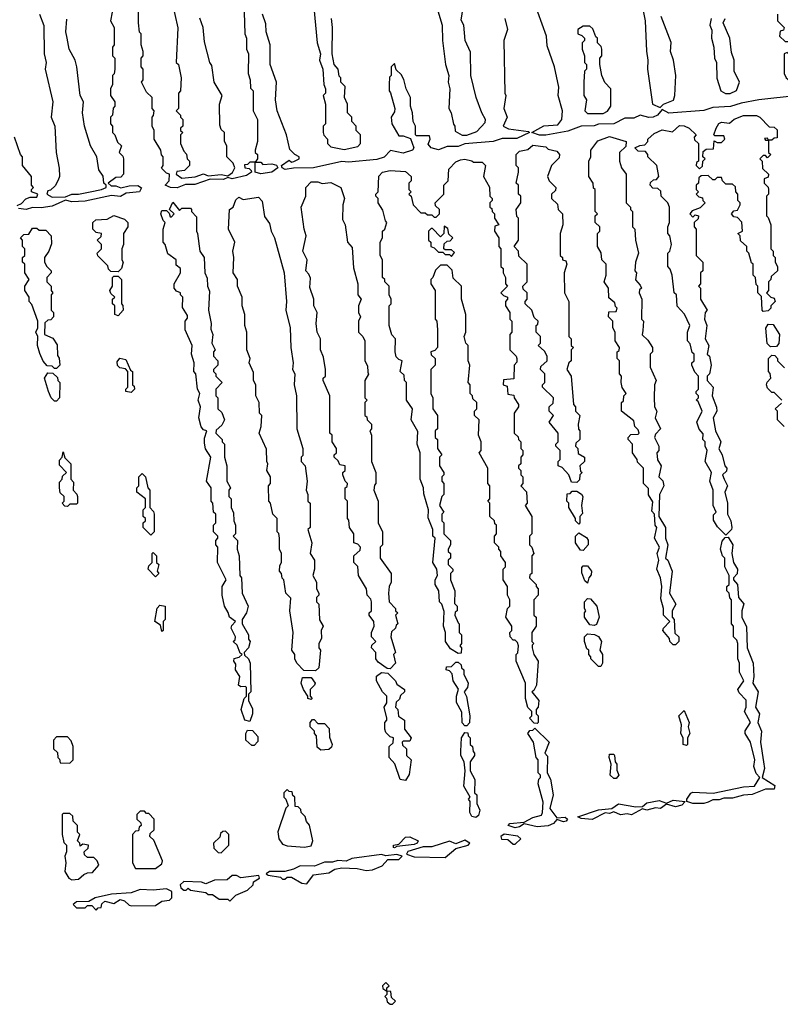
# Model space of a CAD drawing. Extents: x 2769579 to 2883812, y 684207 to 828660.
# Tile 108 of 256: x 2819807 to 2823273, y 706500 to 710990. Entities that reach past the tile are written whole.
import ezdxf

# ---------------------------------------------------------------- set-up
doc = ezdxf.new("R2010")
doc.units = 0

msp = doc.modelspace()

# ---------------------------------------------------------------- linework, layer by layer
at = {"layer": '0CON02XD'}
for points in [[(2822627.5, 711135), (2822657.5, 710985), (2822663, 710847), (2822670, 710805), (2822667.5, 710765), (2822690, 710605), (2822725, 710590), (2822740, 710605), (2822786.4, 710623.6), (2822792.5, 710645), (2822796.7, 710735), (2822786.7, 710805), (2822772.5, 710845), (2822776.4, 710886.4), (2822730, 711005)], [(2820525, 710224), (2820494.1, 710224.1), (2820470, 710235), (2820487.5, 710255), (2820490, 710285), (2820475, 710290), (2820453, 710313), (2820460, 710325), (2820460, 710365), (2820453, 710373), (2820450, 710395), (2820420, 710445), (2820420, 710485), (2820410, 710505), (2820410, 710545), (2820417, 710553), (2820420, 710575), (2820410, 710585), (2820410, 710635), (2820385, 710660), (2820362.5, 710705), (2820370, 710715), (2820370, 710765), (2820360, 710775), (2820360, 710815), (2820370, 710825), (2820370, 710845), (2820360, 710875), (2820360, 710925), (2820353, 710933), (2820347.5, 710975), (2820350, 711075)], [(2820500, 711075), (2820527, 710953), (2820520, 710795), (2820530, 710785), (2820542.5, 710725), (2820540, 710665), (2820530, 710655), (2820530, 710585), (2820520, 710575), (2820540, 710555), (2820540, 710545), (2820550, 710535), (2820550, 710505), (2820540, 710495), (2820540, 710485), (2820550, 710475), (2820540, 710465), (2820540, 710425), (2820555, 710390), (2820567, 710377), (2820570, 710355), (2820580, 710345), (2820580, 710325), (2820557, 710303), (2820523, 710297), (2820520, 710285), (2820545, 710267.5), (2820606.1, 710273.9), (2820645, 710286.7), (2820665, 710277.5), (2820725, 710283.3), (2820755, 710277.5), (2820776.4, 710293.6), (2820787.5, 710315), (2820780, 710335), (2820750, 710365), (2820750, 710415), (2820740, 710435), (2820740, 710475), (2820725, 710490), (2820718.3, 710508.3), (2820717.5, 710605), (2820730, 710645), (2820692.5, 710705), (2820681.7, 710781.7), (2820672.5, 710795), (2820648.3, 710888.3), (2820642.5, 710955), (2820627, 710997)], [(2821147.5, 711045), (2821162.5, 710885), (2821177.5, 710835), (2821172.5, 710805), (2821187.5, 710765), (2821192.5, 710695), (2821200, 710675), (2821200, 710655), (2821190, 710645), (2821200, 710605), (2821200, 710515), (2821190, 710505), (2821190, 710475), (2821193, 710463), (2821210, 710445), (2821210, 710425), (2821225, 710410), (2821285, 710397.5), (2821348.3, 710411.7), (2821360, 710425), (2821360, 710465), (2821340, 710485), (2821340, 710505), (2821320, 710525), (2821320, 710545), (2821300, 710565), (2821300, 710605), (2821287.5, 710635), (2821290, 710685), (2821270, 710705), (2821270, 710725), (2821263, 710733), (2821257.5, 710765), (2821240, 710785), (2821230, 710835), (2821232.5, 710955), (2821227.5, 710995)], [(2821707.5, 711045), (2821732.5, 710965), (2821733.3, 710895), (2821747.5, 710785), (2821762.5, 710735), (2821760, 710705), (2821767.5, 710675), (2821762.5, 710585), (2821772.5, 710565), (2821783, 710513), (2821790, 710505), (2821791.7, 710481.7), (2821823, 710463)], [(2821823, 710463), (2821845, 710463.3), (2821889.3, 710480.7), (2821928.3, 710521.7), (2821930, 710535), (2821912.5, 710565), (2821887.5, 710635), (2821862.5, 710735), (2821861.7, 710841.7), (2821837.5, 710895), (2821830, 710965), (2821818.3, 710988.3), (2821827.5, 711045)], [(2820227.5, 711025), (2820220, 710985), (2820237.5, 710955), (2820237.5, 710875), (2820230, 710865), (2820230, 710825), (2820240, 710815), (2820240, 710765), (2820237, 710743), (2820230, 710735), (2820230, 710695), (2820220, 710675), (2820220, 710645), (2820240, 710615), (2820240, 710595), (2820233, 710587), (2820230, 710555), (2820220, 710545), (2820220, 710515), (2820230, 710505), (2820230, 710475), (2820240, 710465), (2820251.7, 710431.7), (2820270, 710415), (2820260, 710385), (2820277, 710367), (2820280, 710355), (2820280, 710285), (2820268.3, 710271.7), (2820245, 710270), (2820210, 710245), (2820223, 710233), (2820245, 710232.5), (2820267, 710223), (2820305, 710232.5), (2820345, 710233.8), (2820362.5, 710222.5), (2820352.5, 710205), (2820291.7, 710198.3), (2820265.7, 710184.3), (2820225, 710188), (2820105, 710162.5), (2820045, 710160), (2820015, 710167.5), (2819955, 710139.2), (2819905, 710131.4), (2819865, 710134), (2819835.8, 710124.2), (2819800.7, 710129.3)], [(2819897.5, 711015), (2819917, 710963), (2819917.5, 710835), (2819927.5, 710795), (2819922.5, 710765), (2819957.5, 710615), (2819950, 710545), (2819967.5, 710505), (2819972.5, 710385), (2819987, 710313), (2819987.5, 710275), (2819981.7, 710258.3), (2819968.3, 710231.7), (2819947, 710213), (2819935, 710210), (2819930, 710195), (2819955, 710180), (2820015, 710182.5), (2820045, 710194), (2820075, 710193.8), (2820127.5, 710205), (2820180, 710215), (2820200, 710225), (2820200, 710235), (2820190, 710245), (2820187, 710277), (2820167.5, 710305), (2820157.5, 710365), (2820130, 710415), (2820102.5, 710505), (2820093.3, 710565), (2820097.5, 710615), (2820082.5, 710645), (2820067.5, 710775), (2820060, 710805), (2820032.5, 710855), (2820022.5, 710905), (2820017.5, 710935), (2820021.7, 710991.7)], [(2820830, 711025), (2820832.5, 710925), (2820840, 710905), (2820840, 710855), (2820850, 710835), (2820847.5, 710745), (2820857.5, 710715), (2820858.3, 710678.3), (2820870, 710665), (2820870, 710575), (2820890, 710535), (2820890, 710435), (2820880, 710395), (2820880, 710385), (2820890, 710375), (2820890, 710355), (2820880, 710340), (2820855, 710340), (2820845, 710330), (2820831.7, 710328.3), (2820832.5, 710315), (2820851.7, 710311.7), (2820861.7, 710301.7), (2820862.5, 710295), (2820840.5, 710279.5), (2820775, 710263.8), (2820755, 710270), (2820735, 710261.2), (2820675, 710262.5), (2820605, 710239.2), (2820561.7, 710238.3), (2820525, 710224)], [(2821145, 710314), (2821055, 710313.3), (2821017, 710307), (2821002.5, 710315), (2821000, 710325), (2821035, 710350), (2821045, 710340), (2821056.7, 710343.3), (2821080, 710355), (2821080, 710365), (2821060, 710375), (2821038.3, 710398.3), (2821022.5, 710465), (2820980, 710575), (2820972.5, 710625), (2820977.5, 710705), (2820947.5, 710785), (2820947.5, 710875), (2820930, 710935), (2820928.3, 710971.7), (2820912.5, 711015)], [(2822017.5, 710995), (2822030, 710945), (2822012.5, 710895), (2822017.5, 710655), (2822022.5, 710645), (2822012.5, 710585), (2822027.5, 710545), (2822010, 710505), (2822035, 710492), (2822125, 710480), (2822130, 710475), (2822072, 710448), (2822005, 710448), (2821965, 710434.3), (2821835, 710424), (2821805, 710412), (2821755, 710411.2), (2821715, 710397.1), (2821682.5, 710405), (2821668.3, 710421.7)], [(2823355, 710644), (2823175, 710624), (2823095, 710610), (2823045.9, 710594.1), (2822965, 710590), (2822925, 710575.8), (2822765, 710563.8), (2822735, 710580), (2822713.3, 710555), (2822694.2, 710545.8), (2822674.2, 710544.2), (2822635, 710554), (2822605, 710541.4), (2822565, 710541.2), (2822514.2, 710515.8), (2822445, 710513.3), (2822425, 710506.2), (2822365, 710503.8), (2822305, 710482), (2822205, 710463.3), (2822175, 710463.3), (2822140, 710475), (2822195, 710505.8), (2822258.8, 710511.2), (2822276.7, 710535), (2822280, 710575), (2822260, 710645), (2822263, 710683), (2822243.3, 710775), (2822210.7, 710870.7), (2822207.5, 710915), (2822167.5, 711025)], [(2822957.5, 710995), (2822952.5, 710965), (2822961.7, 710941.7), (2822960, 710905), (2822970, 710865), (2822972.5, 710815), (2822982.5, 710795), (2822983.6, 710723.6), (2823002.5, 710665), (2823023.6, 710653.6)], [(2823023.6, 710653.6), (2823045, 710653.8), (2823073, 710667), (2823087.5, 710705), (2823062.5, 710755), (2823062.5, 710805), (2823050.7, 710840.7), (2823042.5, 710905), (2823012.5, 710975), (2823022.5, 710995)], [(2823260, 711015), (2823260, 710985), (2823290, 710955), (2823288.3, 710941.7), (2823271.7, 710938.3), (2823270, 710915), (2823295, 710890), (2823335, 710890), (2823350, 710875), (2823350, 710855), (2823335, 710830), (2823315, 710830), (2823305, 710840), (2823290, 710835), (2823290, 710745), (2823300, 710725), (2823315, 710712.5)], [(2822465, 710562.5), (2822485, 710572.5), (2822500, 710595), (2822500, 710675), (2822473, 710703), (2822460, 710735), (2822450, 710785), (2822450, 710815), (2822460, 710825), (2822460, 710855), (2822457, 710867), (2822440, 710885), (2822440, 710905), (2822431.7, 710911.7), (2822418.3, 710948.3), (2822405, 710960), (2822375, 710960), (2822350, 710945), (2822350, 710925), (2822368.3, 710918.3), (2822380, 710905), (2822380, 710895), (2822370, 710885), (2822370, 710855), (2822380, 710825), (2822380, 710795), (2822390, 710785), (2822390, 710765), (2822380, 710755), (2822377.5, 710705), (2822377.5, 710645), (2822390, 710625), (2822382.5, 710575), (2822395, 710562.5), (2822465, 710562.5)], [(2821668.3, 710421.7), (2821677.5, 710445), (2821675, 710460), (2821615, 710460), (2821610, 710465), (2821610, 710505), (2821600, 710525), (2821597.5, 710565), (2821587.5, 710595), (2821587.5, 710635), (2821567.5, 710675), (2821557, 710717), (2821545, 710740), (2821521.7, 710761.7), (2821515, 710790), (2821500, 710775), (2821500, 710735), (2821492.5, 710727.5), (2821490, 710695), (2821490, 710665), (2821497, 710657), (2821516.7, 710585), (2821515, 710570), (2821500, 710545), (2821502.5, 710515), (2821535, 710460), (2821555, 710460), (2821588.3, 710448.3), (2821602.5, 710405), (2821597.5, 710395), (2821555, 710381.4), (2821497, 710393), (2821467.3, 710362.7), (2821435, 710352.5), (2821305, 710340.8), (2821275, 710344), (2821145, 710314)], [(2823025, 708640), (2822987, 708677), (2822968.3, 708708.3), (2822968.3, 708731.7), (2822980, 708745), (2822967.5, 708775), (2822967.5, 708845), (2822952.5, 708885), (2822960, 708925), (2822930, 708975), (2822940, 709025), (2822930, 709045), (2822930, 709065), (2822920, 709075), (2822921.7, 709101.7), (2822903, 709123), (2822892.5, 709155), (2822916.7, 709205), (2822898.3, 709248.3), (2822890, 709255), (2822900, 709265), (2822900, 709275), (2822890, 709285), (2822890, 709295), (2822900, 709305), (2822900, 709365), (2822883, 709383), (2822870, 709415), (2822870, 709425), (2822880, 709435), (2822880, 709465), (2822871.7, 709471.7), (2822861.7, 709511.7), (2822850, 709525), (2822850, 709565), (2822860, 709595), (2822837, 709647), (2822803, 709683), (2822800, 709735), (2822790, 709745), (2822780, 709825), (2822771.7, 709851.7), (2822760, 709865), (2822760, 709925), (2822770, 709935), (2822777.5, 709965), (2822770, 710005), (2822760, 710015), (2822760, 710045), (2822767.5, 710065), (2822767.5, 710135), (2822760, 710155), (2822730, 710185), (2822728.3, 710208.3), (2822715, 710220), (2822691.7, 710221.7), (2822680, 710235), (2822681.7, 710248.3), (2822695, 710260), (2822708.3, 710261.7), (2822720, 710275), (2822710, 710325), (2822670, 710365), (2822670, 710375), (2822658.3, 710388.3), (2822625, 710390), (2822610, 710405), (2822633, 710417), (2822655, 710420), (2822670, 710435), (2822670, 710445), (2822698.3, 710471.7), (2822735, 710487.5), (2822781.7, 710478.3), (2822813, 710507), (2822835, 710506.7), (2822857.5, 710495), (2822890, 710465), (2822880, 710455), (2822881.7, 710441.7), (2822900, 710425), (2822900, 710345), (2822891.7, 710338.3), (2822890, 710325), (2822905, 710310), (2822918.3, 710321.7), (2822920, 710345), (2822930, 710355), (2822920, 710365), (2822921.7, 710388.3), (2822935, 710400), (2822968.3, 710401.7), (2822971.7, 710438.3), (2822985, 710430), (2823005, 710430), (2823020, 710445), (2823015, 710460), (2822975, 710460), (2822970, 710465), (2822980, 710495), (2822993.6, 710516.4), (2823005, 710522.5), (2823041.7, 710518.3), (2823063, 710537), (2823105, 710552.5), (2823165, 710552.5), (2823180, 710545), (2823221.7, 710501.7), (2823245, 710500), (2823258.3, 710488.3), (2823258.3, 710451.7), (2823245, 710450), (2823235, 710440), (2823220, 710440), (2823215, 710450), (2823201.7, 710448.3), (2823205, 710440), (2823220, 710440), (2823220, 710385), (2823230, 710375), (2823215, 710360), (2823205, 710370), (2823195, 710370), (2823180, 710355), (2823190, 710345), (2823191.7, 710311.7), (2823220, 710285), (2823218.3, 710271.7), (2823200, 710265), (2823200, 710245), (2823217, 710227), (2823220, 710215), (2823220, 710195), (2823210, 710185), (2823210, 710095), (2823218.3, 710088.3), (2823230, 710055), (2823230, 709945), (2823240, 709935), (2823240, 709915), (2823250, 709905), (2823250, 709885), (2823260, 709865), (2823260, 709845), (2823231.7, 709818.3), (2823230, 709805), (2823220, 709795), (2823220, 709755), (2823210, 709745), (2823230, 709725), (2823245, 709720), (2823250, 709705), (2823230, 709685), (2823230, 709675), (2823218.3, 709661.7), (2823195, 709660), (2823190, 709665), (2823187.5, 709727.5), (2823170, 709745), (2823170, 709775), (2823163, 709783), (2823160, 709815), (2823150, 709825), (2823150, 709875), (2823141.7, 709881.7), (2823130, 709925), (2823120, 709935), (2823120, 709955), (2823091.7, 709981.7), (2823090, 710005), (2823080, 710015), (2823100, 710025), (2823097, 710067), (2823078.3, 710088.3), (2823061.7, 710091.7), (2823050, 710105), (2823061.7, 710118.3), (2823078.3, 710121.7), (2823090, 710145), (2823090, 710155), (2823080, 710165), (2823080, 710195), (2823070, 710205), (2823068.3, 710228.3), (2823055, 710240), (2823025, 710240), (2823010, 710255), (2823005, 710270), (2822985, 710270), (2822975, 710260), (2822965, 710260), (2822945, 710280), (2822911.7, 710278.3), (2822901.7, 710268.3), (2822900, 710245), (2822890, 710235), (2822890, 710215), (2822900, 710205), (2822890, 710195), (2822901.7, 710181.7), (2822918.3, 710178.3), (2822920, 710165), (2822930, 710155), (2822908.3, 710131.7), (2822871.7, 710118.3), (2822860, 710105), (2822875, 710090), (2822885, 710100), (2822900, 710095), (2822898.3, 710081.7), (2822880, 710065), (2822880, 710045), (2822890, 710035), (2822890, 709915), (2822920, 709885), (2822920, 709845), (2822910, 709835), (2822910, 709785), (2822900, 709775), (2822910, 709765), (2822910, 709715), (2822940, 709665), (2822930, 709655), (2822927.5, 709625), (2822937.5, 709595), (2822930, 709535), (2822947.5, 709505), (2822940, 709465), (2822950, 709455), (2822957.5, 709415), (2822950, 709375), (2822940, 709365), (2822940, 709345), (2822967.5, 709315), (2822962.5, 709275), (2822983, 709223), (2822983.3, 709205), (2822967.5, 709175), (2822977.5, 709115), (2823002.5, 709065), (2822993, 709033), (2823007.5, 709005), (2823020, 708955), (2823030, 708945), (2823028.3, 708931.7), (2823010, 708915), (2823017.5, 708895), (2823032.5, 708865), (2823020, 708835), (2823032.5, 708785), (2823032.5, 708735), (2823047.5, 708705), (2823052.5, 708675), (2823050, 708665), (2823025, 708640)], [(2819795, 710142.5), (2819815, 710152.5), (2819835, 710172.5), (2819855, 710180), (2819885, 710180), (2819890, 710195), (2819860, 710205), (2819860, 710215), (2819870, 710225), (2819860, 710235), (2819860, 710275), (2819820, 710325), (2819820, 710365), (2819810, 710375), (2819782.5, 710455)], [(2822795, 708140), (2822785, 708140), (2822770, 708155), (2822768.3, 708168.3), (2822737.5, 708205), (2822740, 708215), (2822770, 708245), (2822740, 708275), (2822740, 708305), (2822728.3, 708348.3), (2822732.5, 708405), (2822727.5, 708445), (2822710, 708485), (2822720, 708525), (2822712.5, 708555), (2822722.5, 708585), (2822700, 708625), (2822710, 708675), (2822702.5, 708685), (2822700, 708735), (2822688.3, 708748.3), (2822691.7, 708791.7), (2822673, 708823), (2822671.7, 708851.7), (2822650, 708875), (2822650, 708945), (2822621.7, 708971.7), (2822620, 708985), (2822600, 709015), (2822600, 709055), (2822580, 709075), (2822580, 709085), (2822591.7, 709098.3), (2822625, 709100), (2822630, 709105), (2822625, 709120), (2822610, 709135), (2822605, 709160), (2822550, 709205), (2822550, 709245), (2822558.3, 709251.7), (2822560, 709275), (2822570, 709285), (2822553, 709313), (2822547.5, 709335), (2822550, 709365), (2822540, 709375), (2822540, 709435), (2822530, 709445), (2822530, 709475), (2822538.3, 709481.7), (2822540, 709495), (2822520, 709525), (2822520, 709565), (2822510, 709585), (2822510, 709615), (2822490, 709635), (2822491.7, 709658.3), (2822525, 709660), (2822530, 709675), (2822521.7, 709681.7), (2822518.3, 709698.3), (2822491.7, 709721.7), (2822490, 709765), (2822470, 709795), (2822480, 709825), (2822480, 709875), (2822460, 709895), (2822457, 709927), (2822440, 709955), (2822440, 710015), (2822450, 710025), (2822450, 710045), (2822430, 710065), (2822430, 710095), (2822440, 710105), (2822430, 710115), (2822430, 710215), (2822421.7, 710221.7), (2822420, 710245), (2822400, 710275), (2822400, 710345), (2822410, 710365), (2822410, 710395), (2822441.7, 710438.3), (2822495, 710457.5), (2822570, 710435), (2822568.3, 710411.7), (2822540, 710385), (2822540, 710345), (2822550, 710315), (2822570, 710285), (2822570, 710155), (2822590, 710135), (2822590, 710125), (2822600, 710115), (2822600, 710045), (2822610, 710035), (2822612.5, 709985), (2822627.5, 709925), (2822612.5, 709885), (2822610, 709845), (2822617.5, 709835), (2822613, 709803), (2822635, 709780), (2822640, 709765), (2822631.7, 709758.3), (2822630, 709745), (2822642.5, 709715), (2822640, 709625), (2822650, 709615), (2822647, 709573), (2822643, 709553), (2822669.3, 709529.3), (2822690, 709495), (2822690, 709475), (2822680, 709465), (2822680, 709405), (2822707.5, 709345), (2822700, 709325), (2822697.5, 709265), (2822700, 709225), (2822710, 709205), (2822702.5, 709175), (2822727.5, 709125), (2822705, 709100), (2822700, 709085), (2822720, 709045), (2822720, 709025), (2822710, 709015), (2822713, 708983), (2822730, 708955), (2822720, 708905), (2822737, 708887), (2822742.5, 708865), (2822722.5, 708825), (2822720, 708725), (2822750, 708675), (2822750, 708625), (2822760, 708595), (2822750, 708535), (2822760, 708525), (2822780, 708475), (2822767.5, 708375), (2822797.5, 708325), (2822780, 708295), (2822780, 708265), (2822790, 708255), (2822792.5, 708192.5), (2822810, 708175), (2822810, 708155), (2822795, 708140)], [(2822345, 708880), (2822321.7, 708881.7), (2822310, 708915), (2822278.3, 708948.3), (2822260, 708955), (2822260, 708975), (2822270, 708985), (2822270, 709025), (2822250, 709045), (2822250, 709055), (2822260, 709065), (2822260, 709105), (2822220, 709155), (2822240, 709185), (2822220, 709205), (2822220, 709225), (2822238.3, 709241.7), (2822240, 709265), (2822190, 709315), (2822190, 709325), (2822200, 709335), (2822200, 709375), (2822180, 709395), (2822181.7, 709408.3), (2822210, 709435), (2822210, 709455), (2822198.3, 709478.3), (2822170, 709505), (2822180, 709515), (2822180, 709545), (2822160, 709565), (2822160, 709595), (2822168.3, 709601.7), (2822170, 709615), (2822151.7, 709631.7), (2822140, 709665), (2822110, 709695), (2822110, 709705), (2822120, 709715), (2822120, 709745), (2822101.7, 709761.7), (2822100, 709775), (2822120, 709795), (2822120, 709875), (2822081.7, 709911.7), (2822080, 709935), (2822060, 709955), (2822080, 709985), (2822080, 710085), (2822073, 710093), (2822070, 710125), (2822090, 710155), (2822090, 710185), (2822080, 710195), (2822080, 710235), (2822070, 710245), (2822080, 710295), (2822080, 710315), (2822070, 710325), (2822070, 710375), (2822085, 710390), (2822121.7, 710398.3), (2822145, 710417.5), (2822205, 710410), (2822215, 710400), (2822255, 710390), (2822267.5, 710375), (2822265, 710360), (2822230, 710325), (2822212.5, 710275), (2822220, 710255), (2822250, 710225), (2822248.3, 710211.7), (2822230, 710195), (2822230, 710175), (2822258.3, 710148.3), (2822260, 710125), (2822280, 710105), (2822282.5, 710055), (2822270, 710015), (2822270, 709915), (2822280, 709905), (2822280, 709895), (2822295, 709890), (2822300, 709875), (2822287.5, 709835), (2822290, 709745), (2822310, 709705), (2822310, 709545), (2822320, 709535), (2822320, 709505), (2822330, 709495), (2822320, 709485), (2822320, 709435), (2822310, 709425), (2822300, 709395), (2822320, 709365), (2822330, 709235), (2822340, 709225), (2822340, 709205), (2822360, 709185), (2822352.5, 709145), (2822353, 709123), (2822360, 709115), (2822360, 709075), (2822341.7, 709058.3), (2822340, 709045), (2822350, 709035), (2822351.7, 709011.7), (2822380, 708995), (2822380, 708975), (2822360, 708955), (2822361.7, 708931.7), (2822370, 708925), (2822360, 708915), (2822358.3, 708891.7), (2822345, 708880)], [(2820905, 710286.7), (2820880, 710295), (2820880, 710340), (2820905, 710340), (2820915, 710330), (2820955, 710332.5), (2820977, 710327), (2820982.5, 710315), (2820955, 710294), (2820905, 710286.7)], [(2822165, 707780), (2822151.7, 707781.7), (2822130, 707805), (2822140, 707815), (2822140, 707835), (2822123, 707853), (2822112.5, 707895), (2822112.5, 707965), (2822070, 708065), (2822070, 708095), (2822077, 708103), (2822080, 708135), (2822075, 708150), (2822065, 708160), (2822055, 708160), (2822042.5, 708175), (2822040, 708195), (2822050, 708205), (2822050, 708225), (2822022.5, 708265), (2822030, 708305), (2822040, 708315), (2822040, 708345), (2822030, 708365), (2822030, 708405), (2822010, 708435), (2822010, 708485), (2822020, 708495), (2822020, 708515), (2822000, 708545), (2822000, 708565), (2821990, 708575), (2821990, 708585), (2821970, 708605), (2821970, 708635), (2821980, 708645), (2821980, 708685), (2821971.7, 708691.7), (2821970, 708705), (2821950, 708725), (2821950, 708785), (2821940, 708795), (2821950, 708805), (2821950, 708865), (2821940, 708875), (2821940, 708945), (2821900, 709015), (2821910, 709025), (2821910, 709065), (2821897.5, 709095), (2821900, 709165), (2821880, 709185), (2821880, 709205), (2821890, 709215), (2821890, 709245), (2821871.7, 709261.7), (2821870, 709275), (2821860, 709285), (2821860, 709325), (2821850, 709335), (2821857.5, 709415), (2821850, 709435), (2821850, 709505), (2821840, 709515), (2821832.5, 709545), (2821840, 709565), (2821840, 709645), (2821820, 709715), (2821820, 709775), (2821781.7, 709811.7), (2821778.3, 709848.3), (2821755, 709870), (2821725, 709870), (2821701.7, 709848.3), (2821690, 709815), (2821680, 709805), (2821680, 709785), (2821700, 709755), (2821700, 709625), (2821707.5, 709615), (2821710, 709575), (2821710, 709495), (2821698.3, 709481.7), (2821680, 709475), (2821681.7, 709461.7), (2821700, 709445), (2821700, 709415), (2821680, 709395), (2821680, 709285), (2821690, 709265), (2821690, 709215), (2821710, 709185), (2821710, 709125), (2821700, 709115), (2821700, 709085), (2821710, 709075), (2821710, 709035), (2821730, 709005), (2821720, 708995), (2821720, 708955), (2821740, 708925), (2821740, 708915), (2821730, 708905), (2821730, 708885), (2821740, 708875), (2821740, 708825), (2821730, 708815), (2821720, 708775), (2821740, 708745), (2821730, 708735), (2821730, 708705), (2821740, 708695), (2821740, 708645), (2821770, 708615), (2821770, 708595), (2821760, 708575), (2821760, 708565), (2821770, 708555), (2821770, 708535), (2821760, 708525), (2821760, 708505), (2821780, 708485), (2821780, 708475), (2821770, 708465), (2821770, 708435), (2821790, 708385), (2821788.3, 708328.3), (2821800, 708315), (2821800, 708295), (2821791.7, 708288.3), (2821790, 708275), (2821805, 708240), (2821810, 708235), (2821810, 708195), (2821820, 708185), (2821820, 708145), (2821812.5, 708135), (2821820, 708125), (2821818.3, 708101.7), (2821805, 708100), (2821770.7, 708120.7), (2821747.5, 708155), (2821747.5, 708195), (2821737.5, 708225), (2821741.7, 708291.7), (2821730, 708325), (2821720, 708335), (2821717.5, 708385), (2821700, 708415), (2821700, 708435), (2821710, 708455), (2821707.5, 708485), (2821690, 708515), (2821700, 708625), (2821690, 708635), (2821690, 708665), (2821668.3, 708718.3), (2821670, 708755), (2821648.3, 708828.3), (2821647.5, 708855), (2821632.5, 708895), (2821632.5, 709015), (2821617.5, 709055), (2821621.7, 709111.7), (2821590, 709165), (2821597.5, 709215), (2821570, 709255), (2821570, 709335), (2821560, 709345), (2821558.3, 709368.3), (2821540, 709385), (2821550, 709435), (2821535, 709440), (2821523, 709453), (2821517.5, 709475), (2821520, 709535), (2821503, 709553), (2821490, 709595), (2821490, 709685), (2821500, 709695), (2821500, 709715), (2821490, 709735), (2821490, 709775), (2821470, 709795), (2821470, 709805), (2821460, 709815), (2821460, 709895), (2821450, 709915), (2821450, 709975), (2821460, 709995), (2821460, 710025), (2821470, 710035), (2821480, 710065), (2821473, 710073), (2821461.7, 710121.7), (2821440, 710155), (2821440, 710175), (2821430, 710185), (2821430, 710195), (2821440, 710205), (2821443, 710277), (2821460, 710295), (2821495, 710302.5), (2821565, 710297.5), (2821590, 710275), (2821590, 710255), (2821580, 710245), (2821580, 710215), (2821590, 710205), (2821580, 710195), (2821590, 710185), (2821600, 710145), (2821635, 710110), (2821655, 710110), (2821665, 710100), (2821685, 710100), (2821695, 710090), (2821705, 710090), (2821720, 710105), (2821720, 710125), (2821701.7, 710141.7), (2821700, 710155), (2821740, 710195), (2821740, 710235), (2821760, 710255), (2821761.7, 710308.3), (2821795, 710342.5), (2821815, 710351.2), (2821835, 710353.3), (2821867, 710347), (2821875, 710340), (2821915, 710340), (2821930, 710325), (2821920, 710275), (2821947, 710227), (2821950, 710185), (2821960, 710175), (2821960, 710165), (2821950, 710155), (2821950, 710135), (2821958.3, 710128.3), (2821960, 710115), (2821970, 710105), (2821970, 710085), (2821990, 710055), (2821971.7, 710048.3), (2821970, 710025), (2821990, 709995), (2821990, 709955), (2822000, 709945), (2822000, 709865), (2822010, 709855), (2822010, 709835), (2822020, 709815), (2822020, 709785), (2822030, 709775), (2822000, 709745), (2822011.7, 709731.7), (2822030, 709725), (2822030, 709715), (2822020, 709705), (2822020, 709685), (2822040, 709655), (2822040, 709625), (2822050, 709615), (2822050, 709565), (2822040, 709555), (2822040, 709485), (2822070, 709455), (2822072.5, 709445), (2822071.7, 709428.3), (2822060, 709415), (2822058.3, 709351.7), (2822011.7, 709348.3), (2822010, 709325), (2822028.3, 709318.3), (2822031.7, 709281.7), (2822058.3, 709278.3), (2822060, 709265), (2822080, 709235), (2822080, 709225), (2822060, 709195), (2822060, 709105), (2822078.3, 709088.3), (2822080, 709075), (2822090, 709065), (2822090, 709035), (2822100, 709025), (2822100, 709005), (2822090, 708995), (2822090, 708965), (2822080, 708955), (2822080, 708945), (2822090, 708935), (2822090, 708915), (2822100, 708905), (2822100, 708875), (2822090, 708865), (2822117, 708837), (2822120, 708785), (2822110, 708775), (2822140, 708725), (2822140, 708645), (2822130, 708635), (2822130, 708595), (2822140, 708585), (2822150, 708555), (2822140, 708545), (2822140, 708465), (2822131.7, 708458.3), (2822130, 708445), (2822160, 708415), (2822160, 708405), (2822170, 708395), (2822170, 708365), (2822150, 708345), (2822150, 708275), (2822160, 708265), (2822160, 708225), (2822140, 708195), (2822140, 708155), (2822150, 708145), (2822142.5, 708137.5), (2822142.5, 708125), (2822150, 708095), (2822170, 708065), (2822162.5, 707955), (2822149.3, 707930.7), (2822140, 707925), (2822172.5, 707885), (2822170, 707855), (2822160, 707845), (2822160, 707825), (2822170, 707815), (2822170, 707785), (2822165, 707780)], [(2821495, 708030), (2821481.7, 708031.7), (2821440, 708060), (2821430, 708075), (2821430, 708105), (2821410, 708125), (2821411.7, 708138.3), (2821430, 708155), (2821410, 708175), (2821410, 708195), (2821422.5, 708225), (2821420, 708245), (2821400, 708275), (2821400, 708285), (2821410, 708295), (2821410, 708335), (2821407, 708347), (2821390, 708365), (2821387.5, 708395), (2821350, 708455), (2821347, 708497), (2821330, 708515), (2821330, 708545), (2821358.3, 708571.7), (2821360, 708585), (2821348.3, 708598.3), (2821330, 708605), (2821330, 708645), (2821310, 708675), (2821307, 708707), (2821300, 708715), (2821300, 708795), (2821290, 708805), (2821290, 708855), (2821298.3, 708861.7), (2821300, 708875), (2821290, 708885), (2821280, 708915), (2821280, 708925), (2821290, 708935), (2821290, 708955), (2821265, 708960), (2821258.3, 708978.3), (2821240, 708995), (2821240, 709005), (2821250, 709015), (2821250, 709035), (2821230, 709065), (2821230, 709095), (2821220, 709105), (2821220, 709275), (2821190, 709345), (2821190, 709355), (2821200, 709365), (2821200, 709395), (2821191.7, 709451.7), (2821177.5, 709485), (2821177.5, 709535), (2821162.5, 709565), (2821157.5, 709605), (2821162.5, 709655), (2821147.5, 709685), (2821147.5, 709715), (2821128.3, 709768.3), (2821131.7, 709811.7), (2821125, 709830), (2821110, 709845), (2821117.5, 709895), (2821097.5, 709935), (2821112.5, 710005), (2821102.5, 710035), (2821090, 710135), (2821110, 710185), (2821110, 710225), (2821135, 710250), (2821165, 710250), (2821185, 710242.5), (2821225, 710247.5), (2821270, 710225), (2821287.5, 710175), (2821280, 710145), (2821278.3, 710078.3), (2821290, 710055), (2821300, 709975), (2821321.7, 709951.7), (2821328.3, 709858.3), (2821347.5, 709785), (2821347.5, 709735), (2821362.5, 709715), (2821350, 709685), (2821350, 709655), (2821360, 709635), (2821350, 709615), (2821350, 709565), (2821370, 709545), (2821380, 709525), (2821380, 709435), (2821391.7, 709411.7), (2821393, 709383), (2821397, 709373), (2821380, 709345), (2821380, 709265), (2821390, 709255), (2821380, 709245), (2821380, 709185), (2821388.3, 709178.3), (2821390, 709165), (2821410, 709145), (2821410, 709125), (2821402.5, 709115), (2821410, 709095), (2821410, 708975), (2821430, 708925), (2821430, 708875), (2821423, 708867), (2821420, 708845), (2821440, 708795), (2821440, 708695), (2821460, 708655), (2821460, 708595), (2821450, 708585), (2821450, 708535), (2821500, 708465), (2821500, 708425), (2821490, 708405), (2821487.5, 708375), (2821490, 708335), (2821520, 708305), (2821520, 708295), (2821530, 708285), (2821520, 708275), (2821530, 708235), (2821521.7, 708228.3), (2821520, 708215), (2821501.7, 708198.3), (2821497.5, 708175), (2821520, 708105), (2821510, 708095), (2821520, 708055), (2821495, 708030)], [(2820855, 707790), (2820832.5, 707795), (2820816.7, 707845), (2820830, 707895), (2820840, 707905), (2820840, 707945), (2820835, 707950), (2820815, 707947.5), (2820803.3, 707955), (2820810, 707995), (2820790, 708025), (2820791.7, 708051.7), (2820782.5, 708065), (2820783.6, 708076.4), (2820807.5, 708082.5), (2820820, 708095), (2820811.7, 708101.7), (2820798.3, 708138.3), (2820780, 708155), (2820788.3, 708161.7), (2820790, 708175), (2820770, 708215), (2820773, 708227), (2820790, 708245), (2820762.5, 708265), (2820757, 708287), (2820740, 708315), (2820730, 708365), (2820730, 708405), (2820747.5, 708435), (2820707.5, 708515), (2820710, 708585), (2820700, 708595), (2820700, 708615), (2820710, 708625), (2820710, 708635), (2820690, 708655), (2820690, 708685), (2820700, 708695), (2820700, 708735), (2820690, 708745), (2820687.5, 708785), (2820680, 708795), (2820680, 708855), (2820657.5, 708885), (2820677.5, 708995), (2820653, 709033), (2820648.3, 709058.3), (2820648.3, 709081.7), (2820660, 709115), (2820645, 709120), (2820633, 709133), (2820622.5, 709175), (2820630, 709225), (2820620, 709255), (2820627.5, 709285), (2820617.5, 709305), (2820610, 709375), (2820600, 709385), (2820602.5, 709425), (2820590, 709465), (2820592.5, 709505), (2820560, 709575), (2820560, 709615), (2820571.7, 709628.3), (2820571.7, 709641.7), (2820548.3, 709678.3), (2820550, 709725), (2820540, 709735), (2820540, 709745), (2820521.7, 709751.7), (2820510, 709765), (2820510, 709785), (2820540, 709835), (2820540, 709855), (2820520, 709870), (2820520, 709895), (2820481.7, 709921.7), (2820470, 709965), (2820460, 709975), (2820460, 710035), (2820470, 710065), (2820460, 710075), (2820450, 710105), (2820455, 710120), (2820475, 710120), (2820488.3, 710108.3), (2820491.7, 710091.7), (2820498.3, 710091.7), (2820510, 710105), (2820490, 710125), (2820505, 710157.5), (2820535, 710120), (2820545, 710130), (2820585, 710130), (2820590, 710125), (2820590, 710115), (2820611.7, 710091.7), (2820612.5, 710025), (2820617.5, 710015), (2820627.5, 709935), (2820647.5, 709905), (2820650, 709835), (2820661.7, 709811.7), (2820662.5, 709775), (2820671.7, 709751.7), (2820667.5, 709665), (2820680, 709605), (2820678.3, 709578.3), (2820687.5, 709555), (2820682.5, 709515), (2820697.5, 709485), (2820690, 709475), (2820690, 709455), (2820710, 709435), (2820710, 709415), (2820690, 709395), (2820690, 709385), (2820700, 709375), (2820700, 709365), (2820730, 709335), (2820700, 709305), (2820700, 709275), (2820710, 709265), (2820710, 709215), (2820728.3, 709198.3), (2820740, 709165), (2820728.3, 709141.7), (2820701.7, 709118.3), (2820700, 709105), (2820730, 709075), (2820730, 709065), (2820740, 709055), (2820740, 708995), (2820750, 708955), (2820750, 708885), (2820767.5, 708855), (2820760, 708845), (2820760, 708815), (2820770, 708805), (2820770, 708765), (2820781.7, 708741.7), (2820782.5, 708705), (2820790, 708685), (2820790, 708645), (2820780, 708635), (2820800, 708615), (2820797.5, 708575), (2820807.5, 708545), (2820810, 708455), (2820817.5, 708445), (2820820, 708375), (2820847.5, 708315), (2820840, 708285), (2820820, 708255), (2820820, 708235), (2820850, 708185), (2820850, 708165), (2820857.5, 708155), (2820850, 708125), (2820830, 708105), (2820831.7, 708091.7), (2820850, 708075), (2820857.5, 708055), (2820860, 707925), (2820850, 707915), (2820850, 707885), (2820867, 707847), (2820867.5, 707825), (2820855, 707790)], [(2821155, 708020), (2821101.7, 708021.7), (2821070, 708055), (2821060, 708075), (2821060, 708095), (2821047.5, 708115), (2821052.5, 708195), (2821037.5, 708295), (2821041.7, 708351.7), (2821020, 708375), (2821010, 708435), (2821003, 708443), (2821000, 708465), (2820990, 708475), (2820991.7, 708501.7), (2821000, 708515), (2821000, 708555), (2820990, 708575), (2820990, 708625), (2820987, 708647), (2820980, 708655), (2820980, 708715), (2820960, 708735), (2820950, 708785), (2820942.5, 708795), (2820940, 708865), (2820950, 708875), (2820950, 708905), (2820932.5, 708935), (2820937.5, 708965), (2820932.5, 708975), (2820931.7, 709031.7), (2820897.5, 709105), (2820907.5, 709135), (2820910, 709185), (2820900, 709195), (2820897.5, 709245), (2820882.5, 709275), (2820882.5, 709325), (2820872.5, 709345), (2820871.7, 709381.7), (2820852.5, 709425), (2820857.5, 709445), (2820842.5, 709485), (2820842.5, 709565), (2820832.5, 709595), (2820832.5, 709645), (2820820, 709685), (2820820, 709725), (2820800, 709775), (2820800, 709805), (2820780, 709835), (2820782.5, 709905), (2820777.5, 709935), (2820787.5, 709975), (2820757.5, 710035), (2820762.5, 710125), (2820780, 710135), (2820791.7, 710168.3), (2820805, 710180), (2820825, 710170), (2820895, 710180), (2820911.7, 710161.7), (2820923, 710093), (2820945, 710060), (2820952.5, 710025), (2820967.5, 709995), (2821012.5, 709835), (2821022.5, 709705), (2821020, 709665), (2821040, 709585), (2821042.5, 709495), (2821052.5, 709425), (2821050, 709395), (2821060, 709375), (2821057.5, 709325), (2821067.5, 709275), (2821070, 709125), (2821097.5, 709035), (2821097, 709003), (2821090, 708995), (2821090, 708975), (2821107.5, 708955), (2821117.5, 708885), (2821112.5, 708845), (2821120, 708825), (2821120, 708795), (2821130, 708785), (2821130, 708675), (2821120, 708665), (2821137.5, 708605), (2821130, 708555), (2821150, 708525), (2821150, 708485), (2821142.5, 708455), (2821160, 708425), (2821160, 708395), (2821170, 708375), (2821170, 708365), (2821160, 708355), (2821160, 708335), (2821170, 708325), (2821173, 708253), (2821190, 708225), (2821180, 708205), (2821181.7, 708168.3), (2821170, 708145), (2821170, 708125), (2821177.5, 708115), (2821170, 708035), (2821155, 708020)], [(2820255, 709840), (2820221.7, 709841.7), (2820211.7, 709851.7), (2820208.3, 709868.3), (2820163, 709913), (2820160, 709925), (2820180, 709945), (2820180, 709965), (2820160, 709985), (2820178.3, 710001.7), (2820180, 710015), (2820155, 710020), (2820140, 710035), (2820140, 710065), (2820153, 710077), (2820205, 710080), (2820235, 710097.5), (2820285, 710080), (2820300, 710065), (2820300, 710045), (2820280, 710015), (2820280, 709965), (2820272.5, 709945), (2820272.5, 709895), (2820277.5, 709885), (2820270, 709855), (2820255, 709840)], [(2819975, 709400), (2819965, 709400), (2819955, 709410), (2819931.7, 709411.7), (2819913, 709433), (2819898.3, 709468.3), (2819887.5, 709505), (2819890, 709545), (2819880, 709565), (2819890, 709585), (2819890, 709615), (2819861.7, 709691.7), (2819850, 709705), (2819850, 709725), (2819830, 709755), (2819830, 709775), (2819850, 709805), (2819830, 709835), (2819830, 709875), (2819820, 709885), (2819820, 709905), (2819830, 709915), (2819830, 709945), (2819820, 709955), (2819820, 709985), (2819810, 709995), (2819825, 710010), (2819848.3, 710011.7), (2819865, 710040), (2819885, 710040), (2819895, 710030), (2819925, 710030), (2819950, 710005), (2819951.7, 709968.3), (2819940, 709935), (2819920, 709905), (2819920, 709885), (2819930, 709865), (2819950, 709845), (2819950, 709835), (2819930, 709815), (2819930, 709795), (2819950, 709775), (2819950, 709755), (2819957.5, 709745), (2819950, 709735), (2819950, 709665), (2819960, 709655), (2819960, 709635), (2819948.3, 709621.7), (2819935, 709620), (2819921.7, 709608.3), (2819920, 709555), (2819958.3, 709538.3), (2819977, 709507), (2819978.3, 709458.3), (2819987, 709447), (2819990, 709415), (2819975, 709400)], [(2821775, 709910), (2821788.3, 709928.3), (2821775, 709940), (2821745, 709940), (2821740, 709945), (2821741.7, 709968.3), (2821755, 709980), (2821768.3, 709981.7), (2821780, 709995), (2821761.7, 710011.7), (2821758.3, 710038.3), (2821741.7, 710048.3), (2821740, 710015), (2821725, 710000), (2821688.3, 710038.3), (2821681.7, 710038.3), (2821670, 710025), (2821670, 709985), (2821680, 709975), (2821680, 709955), (2821695, 709950), (2821715, 709930), (2821735, 709930), (2821745, 709920), (2821765, 709920), (2821775, 709910)], [(2820255, 709640), (2820240, 709645), (2820240, 709685), (2820230, 709695), (2820230, 709715), (2820240, 709725), (2820221.7, 709741.7), (2820217.5, 709755), (2820230, 709775), (2820230, 709815), (2820235, 709820), (2820255, 709820), (2820270, 709805), (2820270, 709695), (2820277, 709687), (2820277.5, 709665), (2820255, 709640)], [(2823228.3, 709498.3), (2823213, 709513), (2823207, 709583), (2823218.3, 709601.7), (2823240, 709600), (2823270, 709555), (2823267, 709513), (2823255, 709500), (2823228.3, 709498.3)], [(2820315, 709290), (2820290, 709295), (2820290, 709305), (2820300, 709315), (2820300, 709385), (2820288.3, 709398.3), (2820263, 709403), (2820253, 709413), (2820250.7, 709429.3), (2820263, 709447), (2820290, 709440), (2820311.7, 709391.7), (2820320, 709385), (2820320, 709325), (2820328.3, 709318.3), (2820330, 709305), (2820315, 709290)], [(2823280, 709255), (2823245, 709290), (2823235, 709290), (2823215, 709310), (2823210, 709325), (2823213, 709337), (2823230, 709355), (2823227, 709377), (2823220, 709385), (2823220, 709445), (2823235, 709460), (2823248.3, 709458.3), (2823260, 709445), (2823260, 709435), (2823291.7, 709401.7)], [(2819975, 709250), (2819965, 709250), (2819950, 709265), (2819937.5, 709295), (2819920, 709355), (2819935, 709380), (2819958.3, 709378.3), (2819978.3, 709358.3), (2819980, 709345), (2819990, 709335), (2819987.5, 709265), (2819975, 709250)], [(2823290, 709135), (2823260, 709165), (2823260, 709205), (2823250, 709215), (2823278.3, 709241.7)], [(2820025, 708770), (2820011.7, 708771.7), (2820000, 708785), (2820010, 708795), (2820010, 708815), (2819991.7, 708831.7), (2819987.5, 708855), (2819988.3, 708881.7), (2820000, 708895), (2820001.7, 708908.3), (2820020, 708925), (2819988.3, 708958.3), (2819988.3, 708981.7), (2820000, 708995), (2820005, 709020), (2820011.7, 708991.7), (2820040, 708965), (2820040, 708895), (2820051.7, 708881.7), (2820050, 708845), (2820067, 708827), (2820070, 708815), (2820070, 708785), (2820065, 708780), (2820035, 708780), (2820025, 708770)], [(2820405, 708640), (2820370, 708675), (2820370, 708695), (2820380, 708705), (2820380, 708715), (2820370, 708725), (2820370, 708755), (2820380, 708765), (2820380, 708805), (2820340, 708835), (2820340, 708855), (2820350, 708865), (2820350, 708905), (2820365, 708920), (2820380, 708905), (2820390, 708855), (2820400, 708845), (2820400, 708765), (2820417, 708747), (2820420, 708735), (2820420, 708655), (2820405, 708640)], [(2822355, 708690), (2822340, 708705), (2822340, 708715), (2822310, 708765), (2822310, 708785), (2822300, 708795), (2822301.7, 708828.3), (2822315, 708830), (2822325, 708840), (2822345, 708840), (2822366.4, 708826.4), (2822372.5, 708815), (2822367.5, 708775), (2822371.7, 708738.3), (2822360, 708725), (2822360, 708695), (2822355, 708690)], [(2822375, 708570), (2822361.7, 708571.7), (2822340, 708605), (2822340, 708635), (2822355, 708650), (2822389.3, 708629.3), (2822397, 708617), (2822397.5, 708595), (2822375, 708570)], [(2822925, 707415.5), (2822875, 707415.6), (2822847.5, 707425), (2822846.7, 707435), (2822865, 707463.3), (2822875, 707467.5), (2822967.7, 707462.3), (2823105, 707492), (2823155, 707494), (2823180, 707535), (2823163, 707553), (2823152.5, 707585), (2823157.5, 707615), (2823137.5, 707695), (2823112.5, 707735), (2823113, 707747), (2823137.5, 707785), (2823110, 707835), (2823117.5, 707855), (2823117, 707887), (2823085, 707920), (2823080, 707935), (2823107.5, 707975), (2823087.5, 708015), (2823087.5, 708055), (2823080, 708075), (2823080, 708145), (2823075, 708160), (2823060, 708175), (2823060, 708225), (2823050, 708235), (2823050, 708345), (2823043, 708353), (2823040, 708375), (2823030, 708385), (2823030, 708405), (2823040, 708415), (2823040, 708455), (2823020, 708495), (2823020, 708535), (2823010, 708545), (2823000, 708575), (2823008.3, 708611.7), (2823021.7, 708628.3), (2823035, 708630), (2823056.7, 708595), (2823052.5, 708555), (2823060, 708515), (2823077.5, 708485), (2823076.4, 708463.6), (2823060, 708445), (2823060, 708435), (2823077.5, 708415), (2823082.5, 708355), (2823106.2, 708326.2), (2823097.5, 708295), (2823097.5, 708265), (2823118.3, 708221.7), (2823122.5, 708125), (2823150, 708055), (2823152.5, 707995), (2823147.5, 707965), (2823172.5, 707925), (2823160, 707855), (2823177.5, 707825), (2823170, 707785), (2823186.7, 707745), (2823183.3, 707695), (2823196.2, 707605), (2823201.2, 707575), (2823190, 707535), (2823248, 707498), (2823245, 707481.2), (2823205, 707480.8), (2823145, 707457.1), (2823105.6, 707454.4), (2823055, 707439.4), (2823015, 707440.6), (2822995, 707432.9), (2822965, 707432.5), (2822945, 707421.1), (2822925, 707415.5)], [(2820425, 708450), (2820392.5, 708485), (2820395, 708500), (2820410, 708515), (2820410, 708555), (2820415, 708560), (2820430, 708545), (2820430, 708515), (2820440, 708505), (2820432.5, 708475), (2820440, 708465), (2820425, 708450)], [(2822395, 708420), (2822381.7, 708431.7), (2822368.3, 708468.3), (2822368.3, 708491.7), (2822375, 708500), (2822395, 708500), (2822412.5, 708475), (2822411.7, 708458.3), (2822400, 708445), (2822395, 708420)], [(2822425, 708227.5), (2822405, 708230), (2822380, 708265), (2822380, 708285), (2822387.5, 708295), (2822380, 708305), (2822380, 708335), (2822395, 708350), (2822408.3, 708348.3), (2822437.5, 708315), (2822447.5, 708265), (2822435, 708232.5), (2822425, 708227.5)], [(2820455, 708200), (2820448.3, 708228.3), (2820422.5, 708245), (2820433, 708307), (2820445, 708320), (2820470, 708315), (2820470, 708255), (2820460, 708245), (2820460, 708205), (2820455, 708200)], [(2822455, 708040), (2822445, 708040), (2822410, 708075), (2822410, 708085), (2822400, 708095), (2822400, 708115), (2822391.7, 708121.7), (2822380, 708155), (2822380, 708175), (2822395, 708190), (2822427, 708187), (2822445, 708177.5), (2822457.5, 708155), (2822450, 708115), (2822462.5, 708095), (2822462.5, 708055), (2822455, 708040)], [(2821845, 707770), (2821835, 707770), (2821823, 707783), (2821821.7, 707831.7), (2821797, 707877), (2821796.7, 707905), (2821807, 707937), (2821782.5, 707975), (2821777, 708007), (2821765, 708020), (2821750, 708025), (2821751.7, 708038.3), (2821775, 708040), (2821795, 708060), (2821805, 708060), (2821818.3, 708048.3), (2821820, 708035), (2821830, 708025), (2821830, 708005), (2821850, 707965), (2821847.5, 707945), (2821832.5, 707925), (2821843, 707903), (2821857.5, 707815), (2821857, 707783), (2821845, 707770)], [(2821135, 707890), (2821120, 707895), (2821120, 707905), (2821100, 707935), (2821090, 707965), (2821095, 707990), (2821135, 707990), (2821152.5, 707965), (2821150, 707955), (2821130, 707935), (2821130, 707905), (2821140, 707895), (2821135, 707890)], [(2821565, 707520), (2821540, 707525), (2821517, 707597), (2821490, 707625), (2821490, 707675), (2821508.3, 707691.7), (2821510, 707715), (2821495, 707720), (2821475, 707740), (2821470, 707755), (2821470, 707785), (2821480, 707795), (2821480, 707805), (2821467.5, 707855), (2821480, 707875), (2821480, 707905), (2821460, 707925), (2821432.5, 707975), (2821433, 707997), (2821455, 708012.5), (2821485, 708010), (2821520, 707975), (2821525, 707960), (2821560, 707935), (2821560, 707925), (2821541.7, 707908.3), (2821538.3, 707891.7), (2821521.7, 707878.3), (2821520, 707855), (2821530, 707845), (2821533.3, 707813.3), (2821560, 707795), (2821560, 707755), (2821590, 707715), (2821585, 707700), (2821555, 707700), (2821550, 707695), (2821551.7, 707681.7), (2821570, 707665), (2821570, 707635), (2821590, 707615), (2821581.7, 707548.3), (2821565, 707520)], [(2822845, 707680), (2822830, 707685), (2822830, 707715), (2822820, 707735), (2822822.5, 707775), (2822810, 707815), (2822835, 707840), (2822857.5, 707785), (2822852.5, 707765), (2822860, 707735), (2822850, 707715), (2822850, 707685), (2822845, 707680)], [(2821178.3, 707658.3), (2821163, 707673), (2821160, 707725), (2821150, 707735), (2821150, 707745), (2821130, 707765), (2821130, 707785), (2821141.7, 707798.3), (2821148.3, 707798.3), (2821165, 707780), (2821195, 707780), (2821217, 707757), (2821218.3, 707718.3), (2821230, 707685), (2821227, 707673), (2821215, 707662.5), (2821178.3, 707658.3)], [(2822065, 707304.3), (2822032.5, 707315), (2822040, 707325), (2822105, 707330), (2822145, 707352.5), (2822185, 707362.5), (2822190, 707375), (2822191.7, 707421.7), (2822170, 707505), (2822173, 707527), (2822180, 707535), (2822180, 707545), (2822170, 707555), (2822170, 707615), (2822160, 707625), (2822147.5, 707695), (2822122.5, 707735), (2822131.7, 707748.3), (2822145, 707750), (2822155, 707760), (2822220, 707695), (2822200, 707645), (2822211.7, 707631.7), (2822210, 707555), (2822226.4, 707526.4), (2822237.5, 707455), (2822223, 707393), (2822255, 707350), (2822293, 707353), (2822302.5, 707345), (2822296.7, 707335), (2822285, 707332.5), (2822255, 707342.5), (2822240, 707325), (2822215, 707314.4), (2822165, 707310), (2822105, 707322.5), (2822085, 707308.8), (2822065, 707304.3)], [(2820035, 707600), (2820050, 707615), (2820050, 707675), (2820041.7, 707701.7), (2820025, 707720), (2819975, 707720), (2819960, 707705), (2819960, 707665), (2819978.3, 707648.3), (2819980, 707625), (2819988.3, 707618.3), (2819991.7, 707601.7), (2820035, 707600)], [(2820875, 707680), (2820865, 707680), (2820837.5, 707705), (2820837.5, 707735), (2820845, 707750), (2820868.3, 707748.3), (2820891.7, 707721.7), (2820891.7, 707698.3), (2820875, 707680)], [(2821885, 707352.5), (2821867, 707357), (2821857.5, 707375), (2821860, 707425), (2821852.5, 707435), (2821860, 707445), (2821830, 707495), (2821837.5, 707565), (2821832.5, 707605), (2821817.5, 707635), (2821817.5, 707655), (2821820, 707715), (2821835, 707740), (2821848.3, 707738.3), (2821850, 707725), (2821860, 707715), (2821860, 707685), (2821870, 707675), (2821873, 707653), (2821880, 707645), (2821880, 707635), (2821860, 707605), (2821860, 707565), (2821881.2, 707525), (2821880, 707465), (2821890, 707455), (2821890, 707415), (2821903.3, 707385), (2821898.3, 707361.7), (2821885, 707352.5)], [(2822525, 707530), (2822515, 707530), (2822497.5, 707545), (2822502.5, 707595), (2822492.5, 707625), (2822495, 707640), (2822515, 707640), (2822517.5, 707635), (2822520, 707605), (2822527.5, 707595), (2822528.3, 707568.3), (2822537.5, 707545), (2822525, 707530)], [(2821105, 707216.7), (2821135, 707222.5), (2821142.5, 707245), (2821127, 707317), (2821113, 707333), (2821107, 707357), (2821090, 707375), (2821088.3, 707388.3), (2821075, 707400), (2821061.7, 707401.7), (2821060, 707445), (2821051.7, 707451.7), (2821048.3, 707468.3), (2821035, 707470), (2821025, 707480), (2821010, 707465), (2821010, 707445), (2821020, 707435), (2821030, 707405), (2821020, 707395), (2820983.6, 707286.4), (2820987.5, 707255), (2821005, 707230), (2821025, 707222.5), (2821105, 707216.7)], [(2822415, 707343.3), (2822365, 707346.7), (2822350, 707355), (2822445, 707386.7), (2822505, 707392.5), (2822535, 707413.8), (2822615, 707401.2), (2822645, 707402.5), (2822665, 707418), (2822721.2, 707428.8), (2822755, 707417.5), (2822785, 707430.8), (2822840, 707425), (2822825, 707408.8), (2822795, 707400.6), (2822755, 707412.5), (2822726.6, 707393.4), (2822704.1, 707395.9), (2822665, 707385.8), (2822645, 707391.2), (2822595.6, 707364.4), (2822575, 707368.6), (2822545, 707364.4), (2822515, 707377.5), (2822495, 707370), (2822475, 707373.3), (2822415, 707343.3)], [(2820045, 707067.5), (2820075, 707070), (2820098.3, 707091.7), (2820115, 707100), (2820138.3, 707101.7), (2820167.5, 707135), (2820160, 707155), (2820145, 707170), (2820115, 707170), (2820101.7, 707181.7), (2820100, 707195), (2820118.3, 707211.7), (2820120, 707225), (2820095, 707230), (2820081.7, 707221.7), (2820080, 707235), (2820070, 707245), (2820080, 707275), (2820070, 707285), (2820070, 707315), (2820050, 707335), (2820048.3, 707358.3), (2820035, 707370), (2820005, 707370), (2820000, 707365), (2820000, 707275), (2820008.3, 707238.3), (2820020, 707225), (2820020, 707195), (2820012.5, 707175), (2820017.5, 707145), (2820012.5, 707105), (2820030, 707075), (2820045, 707067.5)], [(2820425, 707120), (2820455, 707140), (2820457.5, 707155), (2820418.3, 707248.3), (2820400, 707265), (2820401.7, 707278.3), (2820420, 707295), (2820420, 707345), (2820395, 707370), (2820385, 707370), (2820375, 707380), (2820355, 707380), (2820340, 707365), (2820340, 707345), (2820358.3, 707328.3), (2820360, 707315), (2820351.7, 707308.3), (2820348.3, 707291.7), (2820335, 707290), (2820320, 707275), (2820320, 707145), (2820335, 707120), (2820425, 707120)], [(2820725, 707190), (2820760, 707225), (2820760, 707275), (2820745, 707290), (2820731.7, 707288.3), (2820721.7, 707278.3), (2820718.3, 707261.7), (2820690, 707235), (2820691.7, 707211.7), (2820711.7, 707191.7), (2820725, 707190)], [(2822065, 707230), (2822090, 707255), (2822077, 707267), (2822015, 707276.2), (2822000, 707265), (2822003, 707253), (2822031.7, 707251.7), (2822055, 707230), (2822065, 707230)], [(2821515, 707214), (2821510, 707215), (2821510, 707225), (2821535, 707230), (2821565, 707262.5), (2821585, 707263.3), (2821622.5, 707245), (2821618.8, 707235), (2821605, 707229.2), (2821525, 707220), (2821515, 707214)], [(2821745, 707170), (2821795, 707210), (2821850, 707225), (2821857.5, 707235), (2821835, 707248), (2821795, 707232.5), (2821765, 707243.8), (2821685, 707217.5), (2821645, 707218), (2821575, 707196.2), (2821570, 707185), (2821605, 707172.5), (2821745, 707170)], [(2821115, 707050), (2821145, 707090), (2821215, 707100), (2821243, 707117), (2821275, 707122.5), (2821345, 707120), (2821385, 707110), (2821415, 707112.5), (2821458.3, 707131.7), (2821485, 707160), (2821535, 707160), (2821550, 707175), (2821525, 707182.5), (2821475, 707177.5), (2821455, 707183.3), (2821320, 707165), (2821295, 707152.5), (2821256.1, 707156.1), (2821231.7, 707148.3), (2821195, 707148.8), (2821150.7, 707129.3), (2821085, 707132), (2821055, 707116), (2821015, 707106.2), (2820945, 707106), (2820930, 707095), (2820938.3, 707088.3), (2820995, 707080), (2821005, 707070), (2821015, 707070), (2821025, 707080), (2821045, 707080), (2821093, 707053), (2821115, 707050)], [(2820765, 706970), (2820791.7, 706998.3), (2820845, 707020), (2820870, 707045), (2820871.7, 707058.3), (2820900, 707075), (2820897, 707087), (2820815, 707077.5), (2820795, 707087.5), (2820775, 707087.5), (2820751.7, 707068.3), (2820695, 707066), (2820655, 707050), (2820635, 707057.5), (2820555, 707060), (2820537.5, 707045), (2820541.7, 707031.7), (2820555, 707020), (2820565, 707020), (2820575, 707030), (2820585, 707020), (2820655, 707010), (2820665, 707000), (2820685, 707000), (2820715, 706980), (2820755, 706980), (2820765, 706970)], [(2820155, 706930), (2820165, 706940), (2820178.3, 706941.7), (2820181.7, 706958.3), (2820195, 706970), (2820235, 706960), (2820265, 706977.5), (2820285, 706972.5), (2820305, 706952.5), (2820318.3, 706948.3), (2820425, 706950), (2820455, 706970), (2820490, 706975), (2820500, 706985), (2820500, 707015), (2820475, 707026.7), (2820415, 707020), (2820355, 707023.3), (2820315, 707008.8), (2820225, 707002.5), (2820150, 706985), (2820121.7, 706968.3), (2820065, 706966.7), (2820050, 706955), (2820065, 706940), (2820105, 706940), (2820115, 706950), (2820135, 706950), (2820155, 706930)], [(2821505, 706500), (2821520, 706515), (2821501.7, 706531.7), (2821498.3, 706558.3), (2821480, 706560), (2821480, 706575), (2821490, 706585), (2821475, 706600), (2821460, 706585), (2821461.7, 706571.7), (2821480, 706560), (2821480, 706545), (2821470, 706535), (2821478.3, 706528.3), (2821481.7, 706511.7), (2821495, 706500), (2821505, 706500)]]:
    msp.add_lwpolyline(points, dxfattribs=at)

doc.saveas('drawing.dxf')
